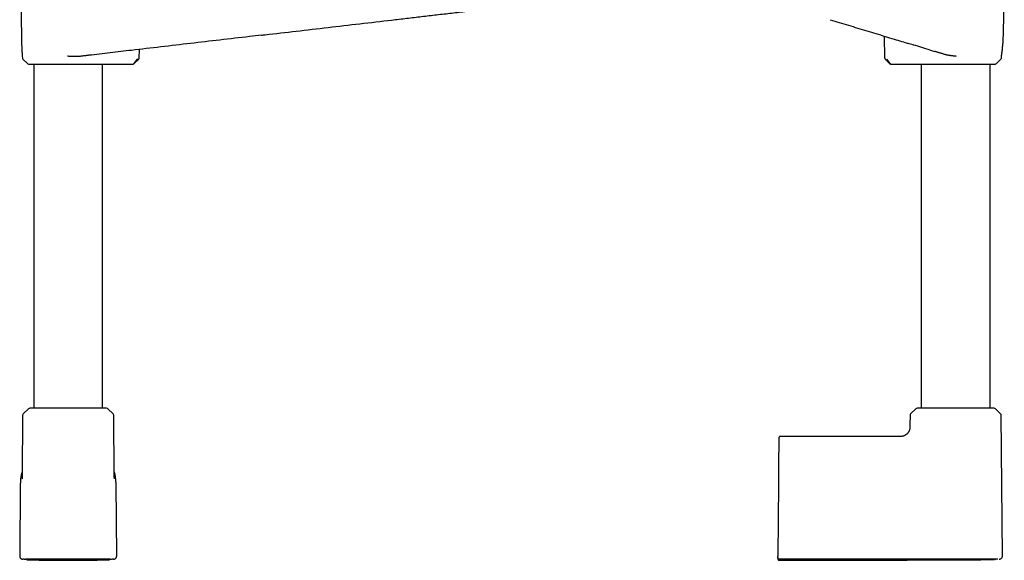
# Model space of a CAD drawing. Header units: millimetres. Extents: x 8 to 771, y 12 to 1627.
# Tile 46 of 94: x 370 to 683, y 861 to 1033. Entities that reach past the tile are written whole.
import ezdxf

# ---------------------------------------------------------------- set-up
doc = ezdxf.new("R2010")
doc.units = ezdxf.units.MM

msp = doc.modelspace()

# ---------------------------------------------------------------- linework, layer by layer
at = {"color": 7, "linetype": 'Continuous', "lineweight": 30}
for p, q in [((370.19, 1044.49), (370.49, 1027.5)), ((682.97, 1028.87), (683.24, 1044.49)), ((446.97, 1028.18), (446.97, 1028.18)), ((644.99, 1027.89), (645.16, 1020.9)), ((652.62, 1025.58), (652.62, 1025.58)), ((370.79, 1021.46), (370.8, 1020.9)), ((370.8, 1021.42), (370.8, 1021.45)), ((407.97, 1020.9), (408.03, 1023.64)), ((659.63, 1023.45), (661.11, 1023.01)), ((682.33, 1021.45), (682.33, 1021.47)), ((682.33, 1020.9), (682.34, 1021.45)), ((370.95, 1020.56), (372.39, 1019.14)), ((374.43, 1019), (374.43, 909.5)), ((396.33, 909.5), (396.33, 1019)), ((398.82, 1019), (405.99, 1019)), ((407.3, 1020.56), (406.26, 1019.14)), ((406.37, 1019.14), (407.83, 1020.57)), ((645.3, 1020.57), (646.76, 1019.14)), ((645.32, 1020.56), (645.32, 1020.56)), ((646.87, 1019.14), (645.83, 1020.56)), ((647.13, 1019), (654.31, 1019)), ((656.8, 1019), (656.8, 909.5)), ((678.7, 909.5), (678.7, 1019)), ((680.74, 1019.14), (682.18, 1020.56)), ((372.73, 909.33), (371.06, 907.67)), ((397.62, 909.5), (373.15, 909.5)), ((399.71, 907.67), (398.04, 909.33)), ((655.09, 909.33), (653.42, 907.67)), ((679.98, 909.5), (655.51, 909.5)), ((682.07, 907.67), (680.4, 909.33)), ((370.88, 907.25), (370.71, 888.13)), ((400.05, 888.13), (399.88, 907.25)), ((653.25, 907.25), (653.22, 904.17)), ((682.64, 862.49), (682.25, 907.25)), ((649.54, 900.5), (611.98, 900.5)), ((370.15, 885.4), (369.95, 862.47)), ((400.81, 862.47), (400.61, 885.4)), ((611.35, 885.4), (611.15, 862.47)), ((611.15, 861.97), (611.15, 861.96)), ((611.15, 861.78), (611.15, 861.95)), ((371.39, 861.45), (370.93, 861.47)), ((371.39, 861.45), (371.44, 861.46)), ((371.87, 861.48), (371.84, 861.47)), ((398.89, 861.48), (398.92, 861.47)), ((399.84, 861.47), (399.37, 861.45)), ((611.65, 861.45), (611.65, 861.45)), ((668, 861.48), (662.8, 861.47))]:
    msp.add_line(p, q, dxfattribs=at)
at = {"color": 7, "linetype": 'Continuous', "lineweight": 30, "flags": 128}
for points in [[(406.26, 1019.14), (406.26, 1019.14), (406.26, 1019.14), (406.26, 1019.14), (406.26, 1019.14), (406.26, 1019.14), (406.26, 1019.14), (406.26, 1019.14), (406.26, 1019.14), (406.26, 1019.14), (406.26, 1019.14), (406.26, 1019.14), (406.26, 1019.14), (406.28, 1019.14), (406.29, 1019.14), (406.3, 1019.14), (406.34, 1019.14), (406.36, 1019.14), (406.36, 1019.14), (406.36, 1019.14)], [(399.32, 861.46), (399.32, 861.46), (399.37, 861.45)]]:
    msp.add_lwpolyline(points, dxfattribs=at)
at = {"color": 7, "linetype": 'Continuous', "lineweight": 30}
for centre, radius, start, end in [((371.3, 1020.91), 0.5, 181, 225.5), ((372.74, 1019.5), 0.5, 225.5, 270), ((680.39, 1019.5), 0.5, 270, 314.5), ((681.83, 1020.91), 0.5, 314.5, 359), ((373.15, 908.9), 0.6, 90, 134.75), ((397.62, 908.9), 0.6, 45.25, 90), ((655.51, 908.9), 0.6, 90, 134.75), ((679.98, 908.9), 0.6, 45.25, 90), ((371.48, 907.25), 0.6, 134.75, 179.5), ((399.28, 907.25), 0.6, 0.5, 45.25), ((653.85, 907.25), 0.6, 134.75, 179.5), ((681.65, 907.25), 0.6, 0.5, 45.25)]:
    msp.add_arc(centre, radius, start, end, dxfattribs=at)
for points, knots in [([(446.93, 1028.18), (447.31, 1028.22), (450.98, 1028.65), (458.03, 1029.47), (468.06, 1030.64), (478.18, 1031.82), (486.52, 1032.79), (493.08, 1033.56), (497.85, 1034.12), (502.62, 1034.67), (507.4, 1035.22), (510.58, 1035.6), (512.17, 1035.79)], [0, 0, 0, 0, 0.017658, 0.168784, 0.32394, 0.479097, 0.634253, 0.707398, 0.780542, 0.853685, 0.926833, 1, 1, 1, 1]), ([(627.81, 1033.1), (628.78, 1032.8), (630.72, 1032.2), (633.64, 1031.33), (636.56, 1030.44), (639.47, 1029.56), (642.39, 1028.68), (645.3, 1027.8), (648.8, 1026.74), (651.33, 1025.97), (652.89, 1025.5)], [0, 0, 0, 0, 0.116414, 0.232603, 0.348808, 0.465013, 0.581217, 0.69742, 0.813622, 1, 1, 1, 1]), ([(446.97, 1028.18), (445.66, 1028.03), (441.23, 1027.51), (433.67, 1026.63), (424.29, 1025.54), (414.91, 1024.44), (408.65, 1023.71), (405.53, 1023.35)], [0, 0, 0, 0, 0.09435, 0.320762, 0.547175, 0.773587, 1, 1, 1, 1]), ([(682.33, 1021.44), (682.39, 1021.82), (682.51, 1022.61), (682.65, 1023.83), (682.78, 1025.09), (682.87, 1026.35), (682.92, 1027.35), (682.94, 1027.93), (682.94, 1028.09)], [0, 0, 0, 0, 0.169713, 0.359243, 0.54873, 0.73815, 0.927527, 1, 1, 1, 1]), ([(682.94, 1028.1), (682.95, 1028.26), (682.96, 1028.52), (682.96, 1028.77), (682.96, 1028.87)], [0, 0, 0, 0, 0.615578, 1, 1, 1, 1]), ([(370.49, 1027.5), (370.51, 1026.48), (370.53, 1025.41), (370.6, 1024.33), (370.61, 1024.26)], [0, 0, 0, 0, 0.939406, 1, 1, 1, 1]), ([(659.63, 1023.45), (657.88, 1023.99), (656.06, 1024.54), (653.73, 1025.24), (653.14, 1025.42), (652.62, 1025.58)], [0, 0, 0, 0, 0.75064, 0.775069, 1, 1, 1, 1]), ([(370.6, 1024.25), (370.63, 1023.79), (370.68, 1022.85), (370.76, 1021.92), (370.79, 1021.45)], [0, 0, 0, 0, 0.495232, 1, 1, 1, 1]), ([(388.92, 1021.41), (388.76, 1021.4), (388.44, 1021.36), (387.95, 1021.34), (387.6, 1021.34), (387.4, 1021.34), (387.34, 1021.35), (387.28, 1021.35), (387.22, 1021.35), (387.17, 1021.35), (387.11, 1021.35), (387.02, 1021.35), (386.88, 1021.36), (386.69, 1021.37), (386.46, 1021.38), (386.19, 1021.4), (385.88, 1021.42), (385.53, 1021.44), (385.28, 1021.46), (385.15, 1021.47)], [0, 0, 0, 0, 0.12759, 0.264622, 0.393219, 0.408129, 0.423136, 0.438239, 0.453439, 0.468736, 0.48413, 0.499621, 0.540525, 0.591618, 0.652902, 0.724381, 0.806056, 0.897929, 1, 1, 1, 1]), ([(391.98, 1021.77), (391.82, 1021.75), (391.49, 1021.71), (391, 1021.65), (390.49, 1021.59), (389.97, 1021.53), (389.45, 1021.47), (389.1, 1021.43), (388.92, 1021.41)], [0, 0, 0, 0, 0.1656069, 0.3312706, 0.4968777, 0.6645655, 0.8323121, 1, 1, 1, 1]), ([(405.53, 1023.35), (404.4, 1023.22), (402.14, 1022.95), (398.75, 1022.56), (395.37, 1022.16), (393.11, 1021.9), (391.98, 1021.77)], [0, 0, 0, 0, 0.2499983, 0.499999, 0.7500009, 1, 1, 1, 1]), ([(664.24, 1022.06), (664.11, 1022.1), (663.84, 1022.18), (663.45, 1022.3), (663.05, 1022.42), (662.66, 1022.54), (662.28, 1022.65), (661.89, 1022.77), (661.51, 1022.89), (661.26, 1022.96), (661.13, 1023)], [0, 0, 0, 0, 0.124059, 0.248118, 0.372546, 0.496973, 0.622535, 0.748098, 0.874049, 1, 1, 1, 1]), ([(668.04, 1021.42), (667.9, 1021.44), (667.63, 1021.47), (667.25, 1021.51), (666.92, 1021.55), (666.66, 1021.58), (666.46, 1021.61), (666.32, 1021.63), (666.19, 1021.65), (666.04, 1021.67), (665.78, 1021.71), (665.42, 1021.77), (665, 1021.86), (664.61, 1021.95), (664.36, 1022.02), (664.24, 1022.06)], [0, 0, 0, 0, 0.109406, 0.2073, 0.293679, 0.368545, 0.40971, 0.446326, 0.478394, 0.512309, 0.566713, 0.68381, 0.794989, 0.900348, 1, 1, 1, 1]), ([(372.74, 1019), (372.74, 1019), (372.74, 1019), (372.77, 1019), (372.82, 1019), (372.87, 1019), (372.9, 1019), (372.94, 1019), (372.98, 1019), (373.03, 1019), (373.1, 1019), (373.19, 1019), (373.31, 1019), (373.44, 1019), (373.59, 1019), (373.75, 1019), (373.93, 1019), (374.11, 1019), (374.34, 1019), (374.61, 1019), (374.93, 1019), (375.28, 1019), (375.64, 1019), (376.03, 1019), (376.42, 1019), (376.81, 1019), (377.19, 1019), (377.58, 1019), (377.98, 1019), (378.4, 1019), (378.83, 1019), (379.26, 1019), (379.69, 1019), (380.12, 1019), (380.56, 1019), (380.94, 1019), (381.24, 1019), (381.48, 1019), (381.72, 1019), (381.96, 1019), (382.2, 1019), (382.49, 1019), (382.84, 1019), (383.23, 1019), (383.63, 1019), (384.02, 1019), (384.42, 1019), (384.82, 1019), (385.22, 1019), (385.7, 1019), (386.25, 1019), (386.87, 1019), (387.38, 1019), (387.78, 1019), (388.06, 1019), (388.35, 1019), (388.64, 1019), (388.99, 1019), (389.4, 1019), (389.88, 1019), (390.34, 1019), (390.8, 1019), (391.25, 1019), (391.69, 1019), (392.12, 1019), (392.55, 1019), (392.96, 1019), (393.36, 1019), (393.75, 1019), (394.12, 1019), (394.49, 1019), (394.83, 1019), (395.15, 1019), (395.45, 1019), (395.74, 1019), (395.97, 1019), (396.14, 1019), (396.27, 1019), (396.4, 1019), (396.52, 1019), (396.64, 1019), (396.8, 1019), (396.99, 1019), (397.19, 1019), (397.37, 1019), (397.54, 1019), (397.68, 1019), (397.75, 1019), (397.79, 1019)], [0, 0, 0, 0, 0.009603, 0.025645, 0.041664, 0.047959, 0.054259, 0.060565, 0.06688, 0.073205, 0.079544, 0.091042, 0.102502, 0.113936, 0.125357, 0.13678, 0.148217, 0.15968, 0.171184, 0.187114, 0.202975, 0.218802, 0.234631, 0.250497, 0.266434, 0.280093, 0.293699, 0.307272, 0.320835, 0.334411, 0.348021, 0.361686, 0.374561, 0.38739, 0.40019, 0.412981, 0.419684, 0.426392, 0.433107, 0.439833, 0.446573, 0.453327, 0.464118, 0.474876, 0.485614, 0.496342, 0.50707, 0.517811, 0.528574, 0.53937, 0.556168, 0.572899, 0.589604, 0.597482, 0.605368, 0.613267, 0.621181, 0.629116, 0.642656, 0.656143, 0.669599, 0.683045, 0.696503, 0.709995, 0.723541, 0.737261, 0.750926, 0.764559, 0.778181, 0.791816, 0.805486, 0.819213, 0.83231, 0.845358, 0.858377, 0.871386, 0.878203, 0.885026, 0.891856, 0.898698, 0.905553, 0.912425, 0.927064, 0.94165, 0.956209, 0.970769, 0.985357, 1, 1, 1, 1]), ([(397.79, 1019), (397.81, 1019), (397.85, 1019), (397.93, 1019), (398.03, 1019), (398.15, 1019), (398.29, 1019), (398.45, 1019), (398.62, 1019), (398.75, 1019), (398.82, 1019)], [0, 0, 0, 0, 0.124936, 0.24939, 0.374015, 0.499462, 0.624501, 0.749159, 0.874105, 1, 1, 1, 1]), ([(405.99, 1019), (406, 1019), (406.01, 1019), (406.01, 1019), (406.01, 1019), (406.01, 1019)], [0, 0, 0, 0, 0.429718, 0.849264, 1, 1, 1, 1]), ([(406.01, 1019), (406.04, 1019), (406.1, 1019), (406.18, 1019.03), (406.26, 1019.06), (406.32, 1019.1), (406.35, 1019.13), (406.37, 1019.14)], [0, 0, 0, 0, 0.202414, 0.439786, 0.707491, 0.851034, 1, 1, 1, 1]), ([(407.3, 1020.56), (407.3, 1020.56), (407.3, 1020.56), (407.31, 1020.56), (407.34, 1020.56), (407.37, 1020.56), (407.43, 1020.56), (407.49, 1020.56), (407.55, 1020.56), (407.58, 1020.56), (407.6, 1020.56), (407.62, 1020.56), (407.64, 1020.56), (407.66, 1020.56), (407.68, 1020.56), (407.69, 1020.56), (407.72, 1020.56), (407.75, 1020.56), (407.78, 1020.56), (407.8, 1020.56), (407.81, 1020.56), (407.81, 1020.56)], [0, 0, 0, 0, 0.001111, 0.01028, 0.036063, 0.077192, 0.133446, 0.214104, 0.313119, 0.342065, 0.372253, 0.403682, 0.436351, 0.47026, 0.50541, 0.521476, 0.570959, 0.650788, 0.747124, 0.867288, 1, 1, 1, 1]), ([(407.81, 1020.56), (407.83, 1020.59), (407.87, 1020.64), (407.92, 1020.72), (407.95, 1020.81), (407.96, 1020.88), (407.96, 1020.91)], [0, 0, 0, 0, 0.247566, 0.50002, 0.752462, 1, 1, 1, 1]), ([(645.17, 1020.91), (645.17, 1020.88), (645.18, 1020.81), (645.21, 1020.72), (645.26, 1020.63), (645.3, 1020.59), (645.32, 1020.56)], [0, 0, 0, 0, 0.247534, 0.499978, 0.752435, 1, 1, 1, 1]), ([(646.76, 1019.14), (646.78, 1019.13), (646.8, 1019.11), (646.85, 1019.08), (646.89, 1019.05), (646.94, 1019.03), (646.99, 1019.02), (647.04, 1019.01), (647.09, 1019), (647.12, 1019), (647.14, 1019)], [0, 0, 0, 0, 0.126962, 0.252529, 0.378328, 0.508274, 0.639891, 0.767789, 0.888086, 1, 1, 1, 1]), ([(646.76, 1019.14), (646.76, 1019.14), (646.76, 1019.14), (646.76, 1019.14), (646.76, 1019.14)], [0, 0, 0, 0, 0.604075, 1, 1, 1, 1]), ([(647.13, 1019), (647.12, 1019), (647.09, 1019), (647.03, 1019.02), (646.97, 1019.05), (646.91, 1019.09), (646.88, 1019.13), (646.87, 1019.14)], [0, 0, 0, 0, 0.160892, 0.311559, 0.581836, 0.811334, 1, 1, 1, 1]), ([(654.31, 1019), (654.38, 1019), (654.5, 1019), (654.68, 1019), (654.83, 1019), (654.97, 1019), (655.09, 1019), (655.19, 1019), (655.28, 1019), (655.32, 1019), (655.34, 1019)], [0, 0, 0, 0, 0.125673, 0.250341, 0.374664, 0.499307, 0.622576, 0.749596, 0.877951, 1, 1, 1, 1]), ([(655.34, 1019), (655.38, 1019), (655.47, 1019), (655.63, 1019), (655.78, 1019), (655.9, 1019), (655.99, 1019), (656.08, 1019), (656.17, 1019), (656.27, 1019), (656.41, 1019), (656.6, 1019), (656.84, 1019), (657.1, 1019), (657.37, 1019), (657.66, 1019), (657.97, 1019), (658.32, 1019), (658.7, 1019), (659.13, 1019), (659.57, 1019), (660.03, 1019), (660.51, 1019), (660.98, 1019), (661.43, 1019), (661.86, 1019), (662.3, 1019), (662.69, 1019), (663.04, 1019), (663.32, 1019), (663.62, 1019), (663.91, 1019), (664.26, 1019), (664.67, 1019), (665.13, 1019), (665.6, 1019), (666.07, 1019), (666.55, 1019), (667.03, 1019), (667.54, 1019), (668.1, 1019), (668.7, 1019), (669.18, 1019), (669.53, 1019), (669.76, 1019), (669.99, 1019), (670.22, 1019), (670.45, 1019), (670.75, 1019), (671.1, 1019), (671.51, 1019), (671.91, 1019), (672.31, 1019), (672.71, 1019), (673.1, 1019), (673.48, 1019), (673.91, 1019), (674.37, 1019), (674.87, 1019), (675.35, 1019), (675.81, 1019), (676.26, 1019), (676.67, 1019), (677.04, 1019), (677.38, 1019), (677.7, 1019), (678, 1019), (678.29, 1019), (678.56, 1019), (678.81, 1019), (679.04, 1019), (679.25, 1019), (679.44, 1019), (679.58, 1019), (679.69, 1019), (679.77, 1019), (679.85, 1019), (679.92, 1019), (679.98, 1019), (680.05, 1019), (680.13, 1019), (680.21, 1019), (680.27, 1019), (680.32, 1019), (680.35, 1019), (680.38, 1019), (680.39, 1019), (680.39, 1019), (680.39, 1019)], [0, 0, 0, 0, 0.016391, 0.03272, 0.049023, 0.05543, 0.061841, 0.068259, 0.074686, 0.081124, 0.087576, 0.10094, 0.114254, 0.127537, 0.140812, 0.154098, 0.167416, 0.180787, 0.196787, 0.212718, 0.228615, 0.244513, 0.260448, 0.276456, 0.289725, 0.302944, 0.316132, 0.329309, 0.337596, 0.345892, 0.354202, 0.36253, 0.370883, 0.383746, 0.396565, 0.409357, 0.422142, 0.434936, 0.447759, 0.46063, 0.47673, 0.492772, 0.508791, 0.515086, 0.521386, 0.527692, 0.534007, 0.540332, 0.546671, 0.558169, 0.569629, 0.581063, 0.592484, 0.603907, 0.615344, 0.626808, 0.638312, 0.654241, 0.670102, 0.68593, 0.701759, 0.717624, 0.733562, 0.747221, 0.760826, 0.774399, 0.787963, 0.801538, 0.815148, 0.828814, 0.841689, 0.854517, 0.867318, 0.880109, 0.886811, 0.893519, 0.900235, 0.906961, 0.9137, 0.920455, 0.931245, 0.942004, 0.952742, 0.963469, 0.974198, 0.984938, 0.995701, 1, 1, 1, 1]), ([(653.22, 904.17), (653.22, 904.09), (653.22, 903.92), (653.21, 903.67), (653.21, 903.41), (653.2, 903.16), (653.16, 902.91), (653.1, 902.67), (653.02, 902.43), (652.92, 902.19), (652.8, 901.97), (652.66, 901.76), (652.51, 901.56), (652.33, 901.37), (652.15, 901.2), (651.95, 901.05), (651.74, 900.91), (651.51, 900.79), (651.28, 900.69), (651.04, 900.61), (650.8, 900.55), (650.55, 900.51), (650.29, 900.5), (650.04, 900.5), (649.79, 900.5), (649.62, 900.5), (649.54, 900.5)], [0, 0, 0, 0, 0.041677, 0.083356, 0.125032, 0.166693, 0.208362, 0.250031, 0.291692, 0.33335, 0.375009, 0.41667, 0.45833, 0.499989, 0.541652, 0.583319, 0.624984, 0.666643, 0.708303, 0.749968, 0.791639, 0.833307, 0.874968, 0.916645, 0.958322, 1, 1, 1, 1]), ([(611.48, 900), (611.48, 900), (611.48, 900), (611.48, 899.95), (611.48, 899.88), (611.48, 899.78), (611.48, 899.65), (611.48, 899.49), (611.48, 899.32), (611.47, 899.11), (611.47, 898.88), (611.47, 898.62), (611.47, 898.34), (611.47, 898.03), (611.46, 897.7), (611.46, 897.35), (611.46, 896.97), (611.45, 896.58), (611.45, 896.17), (611.45, 895.73), (611.44, 895.28), (611.44, 894.79), (611.43, 894.3), (611.43, 893.78), (611.42, 893.25), (611.42, 892.7), (611.41, 892.15), (611.41, 891.59), (611.4, 891.01), (611.4, 890.41), (611.39, 889.8), (611.39, 889.19), (611.38, 888.56), (611.38, 887.93), (611.37, 887.3), (611.37, 886.67), (611.36, 886.04), (611.36, 885.62), (611.35, 885.4)], [0, 0, 0, 0, 0.0280521, 0.0561164, 0.0842497, 0.1125082, 0.1406997, 0.1681883, 0.1956722, 0.223201, 0.2508243, 0.2788835, 0.3068404, 0.3347465, 0.3626539, 0.390714, 0.4182386, 0.4456294, 0.4729383, 0.5002176, 0.5280076, 0.5558124, 0.5836869, 0.6116857, 0.6397033, 0.6670915, 0.6944699, 0.7218874, 0.7493931, 0.7774939, 0.8054919, 0.8334393, 0.8613882, 0.889572, 0.9173002, 0.9449122, 0.972461, 1, 1, 1, 1]), ([(611.98, 900.5), (611.96, 900.5), (611.91, 900.5), (611.85, 900.48), (611.79, 900.46), (611.73, 900.43), (611.68, 900.4), (611.64, 900.37), (611.61, 900.33), (611.58, 900.29), (611.55, 900.25), (611.53, 900.21), (611.51, 900.16), (611.49, 900.11), (611.48, 900.06), (611.48, 900.02), (611.48, 900)], [0, 0, 0, 0, 0.092197, 0.1793, 0.259587, 0.3317, 0.413477, 0.479391, 0.542487, 0.605372, 0.667747, 0.731825, 0.789981, 0.857445, 0.933045, 1, 1, 1, 1]), ([(370.73, 889.4), (370.72, 889.37), (370.64, 889.12), (370.53, 888.66), (370.4, 888.01), (370.29, 887.36), (370.22, 886.71), (370.17, 886.06), (370.16, 885.62), (370.15, 885.4)], [0, 0, 0, 0, 0.024242, 0.188889, 0.353503, 0.51515, 0.676776, 0.838389, 1, 1, 1, 1]), ([(370.71, 888.14), (370.71, 888.13), (370.71, 888.1), (370.71, 888.07), (370.71, 888.04), (370.71, 888.02), (370.71, 888), (370.71, 887.98), (370.71, 887.96), (370.71, 887.92), (370.71, 887.87), (370.71, 887.82), (370.71, 887.77), (370.71, 887.72), (370.71, 887.67), (370.7, 887.62), (370.7, 887.58), (370.7, 887.53), (370.7, 887.47), (370.7, 887.42), (370.7, 887.37), (370.7, 887.32), (370.69, 887.29), (370.69, 887.26), (370.69, 887.23), (370.69, 887.18), (370.69, 887.13), (370.69, 887.09), (370.69, 887.07), (370.69, 887.05), (370.68, 887.05), (370.68, 887.05), (370.68, 887.05)], [0, 0, 0, 0, 0.0265877, 0.0562822, 0.0777283, 0.0933874, 0.1095398, 0.1265497, 0.1434538, 0.173203, 0.2052038, 0.2395548, 0.268744, 0.2975764, 0.3325671, 0.3640491, 0.3916125, 0.4237509, 0.4621004, 0.5062682, 0.5464366, 0.5790606, 0.6037522, 0.6303626, 0.6631908, 0.7003839, 0.7679803, 0.8286269, 0.8777015, 0.9234209, 0.9724488, 1, 1, 1, 1]), ([(400.61, 885.4), (400.61, 885.63), (400.6, 886.07), (400.54, 886.74), (400.46, 887.41), (400.36, 888.07), (400.22, 888.72), (400.11, 889.16), (400.04, 889.38), (400.04, 889.4)], [0, 0, 0, 0, 0.165559, 0.331065, 0.496483, 0.661772, 0.826881, 0.988818, 1, 1, 1, 1]), ([(400.08, 887.05), (400.08, 887.05), (400.08, 887.05), (400.08, 887.06), (400.08, 887.08), (400.08, 887.1), (400.08, 887.13), (400.07, 887.16), (400.07, 887.19), (400.07, 887.23), (400.07, 887.26), (400.07, 887.29), (400.07, 887.32), (400.07, 887.35), (400.07, 887.4), (400.06, 887.45), (400.06, 887.52), (400.06, 887.58), (400.06, 887.64), (400.06, 887.69), (400.06, 887.74), (400.06, 887.78), (400.06, 887.82), (400.05, 887.86), (400.05, 887.9), (400.05, 887.94), (400.05, 887.97), (400.05, 887.99), (400.05, 888.02), (400.05, 888.04), (400.05, 888.06), (400.05, 888.1), (400.05, 888.13), (400.05, 888.14)], [0, 0, 0, 0, 0.042119, 0.094097, 0.146335, 0.180137, 0.219777, 0.264233, 0.307451, 0.34098, 0.370399, 0.394704, 0.41689, 0.445018, 0.479332, 0.519078, 0.56896, 0.609243, 0.643854, 0.685382, 0.712759, 0.735052, 0.7598, 0.790158, 0.819058, 0.845404, 0.863472, 0.882153, 0.900172, 0.917159, 0.93851, 0.969596, 1, 1, 1, 1]), ([(369.95, 862.47), (369.96, 862.43), (369.96, 862.34), (369.98, 862.21), (370.03, 862.09), (370.08, 861.98), (370.15, 861.87), (370.23, 861.77), (370.33, 861.69), (370.43, 861.61), (370.54, 861.56), (370.64, 861.52), (370.73, 861.49), (370.83, 861.47), (370.89, 861.47), (370.93, 861.47)], [0, 0, 0, 0, 0.085582, 0.169639, 0.252721, 0.335223, 0.417413, 0.499476, 0.581555, 0.663799, 0.746402, 0.808778, 0.871683, 0.935333, 1, 1, 1, 1]), ([(399.84, 861.47), (399.88, 861.47), (399.97, 861.47), (400.1, 861.51), (400.22, 861.55), (400.33, 861.61), (400.44, 861.69), (400.53, 861.77), (400.61, 861.87), (400.68, 861.98), (400.73, 862.08), (400.77, 862.18), (400.79, 862.28), (400.81, 862.37), (400.81, 862.44), (400.81, 862.47)], [0, 0, 0, 0, 0.085585, 0.169645, 0.252729, 0.335231, 0.417422, 0.499484, 0.581564, 0.663807, 0.74641, 0.808785, 0.871688, 0.935336, 1, 1, 1, 1]), ([(611.15, 861.97), (611.15, 861.97), (611.15, 861.98), (611.15, 862.01), (611.15, 862.06), (611.15, 862.12), (611.15, 862.2), (611.15, 862.28), (611.15, 862.38), (611.15, 862.44), (611.15, 862.47)], [0, 0, 0, 0, 0.124449, 0.250596, 0.373933, 0.500445, 0.623666, 0.750248, 0.874291, 1, 1, 1, 1]), ([(611.15, 861.96), (611.15, 861.92), (611.16, 861.86), (611.19, 861.76), (611.23, 861.68), (611.29, 861.6), (611.37, 861.54), (611.45, 861.49), (611.51, 861.47), (611.54, 861.47)], [0, 0, 0, 0, 0.149932, 0.296434, 0.44132, 0.585619, 0.72996, 0.874993, 1, 1, 1, 1]), ([(611.15, 861.78), (611.15, 861.75), (611.15, 861.69), (611.15, 861.64), (611.15, 861.61), (611.15, 861.62), (611.15, 861.62)], [0, 0, 0, 0, 0.285715, 0.571429, 0.857143, 1, 1, 1, 1]), ([(611.15, 861.61), (611.15, 861.59), (611.15, 861.55), (611.16, 861.48), (611.18, 861.42), (611.22, 861.36), (611.24, 861.32), (611.27, 861.28), (611.3, 861.25), (611.34, 861.21), (611.4, 861.18), (611.45, 861.15), (611.51, 861.13), (611.58, 861.11), (611.62, 861.11), (611.65, 861.11)], [0, 0, 0, 0, 0.076378, 0.148557, 0.275864, 0.345768, 0.402232, 0.449841, 0.509805, 0.5842, 0.672293, 0.746537, 0.826754, 0.911727, 1, 1, 1, 1]), ([(681.64, 861.49), (681.68, 861.49), (681.75, 861.5), (681.86, 861.51), (681.96, 861.54), (682.05, 861.58), (682.13, 861.62), (682.19, 861.66), (682.24, 861.69), (682.29, 861.74), (682.36, 861.8), (682.44, 861.89), (682.51, 861.99), (682.56, 862.11), (682.61, 862.23), (682.63, 862.36), (682.64, 862.45), (682.64, 862.5)], [0, 0, 0, 0, 0.066644, 0.139385, 0.206801, 0.267946, 0.322091, 0.368717, 0.40748, 0.443566, 0.50423, 0.579476, 0.668573, 0.743666, 0.8248, 0.910739, 1, 1, 1, 1]), ([(371.44, 861.46), (371.44, 861.46), (371.44, 861.46), (371.44, 861.46), (371.44, 861.46), (371.45, 861.46), (371.46, 861.46), (371.49, 861.46), (371.54, 861.46), (371.6, 861.46), (371.66, 861.47), (371.7, 861.47), (371.71, 861.47), (371.72, 861.47), (371.74, 861.47), (371.75, 861.47), (371.76, 861.47), (371.77, 861.47), (371.77, 861.47), (371.78, 861.47), (371.78, 861.47), (371.78, 861.47), (371.79, 861.47), (371.79, 861.47), (371.8, 861.47), (371.8, 861.47), (371.81, 861.47), (371.82, 861.47), (371.83, 861.47), (371.83, 861.47), (371.84, 861.47), (371.85, 861.48), (371.86, 861.48), (371.87, 861.48), (371.87, 861.48)], [0, 0, 0, 0, 0.000907, 0.013596, 0.026094, 0.038592, 0.172501, 0.292063, 0.411625, 0.563795, 0.715966, 0.738284, 0.760603, 0.782921, 0.805236, 0.827299, 0.848954, 0.854227, 0.859475, 0.864699, 0.869898, 0.875153, 0.88084, 0.888157, 0.896141, 0.90479, 0.914105, 0.924296, 0.935181, 0.946758, 0.959029, 0.971993, 0.98565, 1, 1, 1, 1]), ([(371.87, 861.48), (371.89, 861.48), (371.91, 861.48), (371.93, 861.48), (371.94, 861.48)], [0, 0, 0, 0, 0.636001, 1, 1, 1, 1]), ([(398.83, 861.48), (398.82, 861.48), (398.81, 861.48), (398.76, 861.48), (398.68, 861.48), (398.58, 861.48), (398.46, 861.48), (398.31, 861.48), (398.14, 861.48), (397.95, 861.48), (397.76, 861.48), (397.58, 861.48), (397.47, 861.48), (397.42, 861.48), (397.41, 861.48), (397.41, 861.48), (397.41, 861.48), (397.41, 861.48), (397.4, 861.48), (397.39, 861.48), (397.37, 861.48), (397.35, 861.48), (397.3, 861.48), (397.24, 861.48), (397.16, 861.48), (397.07, 861.48), (396.97, 861.48), (396.85, 861.48), (396.71, 861.48), (396.57, 861.48), (396.43, 861.48), (396.29, 861.48), (396.17, 861.48), (396.08, 861.48), (396.01, 861.48), (395.95, 861.48), (395.88, 861.48), (395.81, 861.48), (395.68, 861.48), (395.47, 861.48), (395.19, 861.48), (394.91, 861.48), (394.66, 861.48), (394.42, 861.48), (394.21, 861.48), (394.06, 861.48), (393.95, 861.48), (393.9, 861.48), (393.84, 861.48), (393.79, 861.48), (393.74, 861.48), (393.67, 861.48), (393.59, 861.48), (393.42, 861.48), (393.18, 861.48), (392.89, 861.48), (392.61, 861.48), (392.35, 861.48), (392.11, 861.48), (391.89, 861.48), (391.7, 861.48), (391.52, 861.48), (391.37, 861.48), (391.25, 861.48), (391.16, 861.48), (391.06, 861.48), (390.94, 861.48), (390.81, 861.49), (390.67, 861.49), (390.46, 861.49), (390.17, 861.49), (389.79, 861.49), (389.39, 861.49), (389.04, 861.49), (388.75, 861.49), (388.51, 861.49), (388.26, 861.49), (388, 861.49), (387.73, 861.49), (387.45, 861.49), (387.16, 861.49), (386.85, 861.49), (386.56, 861.49), (386.29, 861.49), (386.03, 861.49), (385.8, 861.49), (385.58, 861.49), (385.36, 861.49), (385.12, 861.49), (384.86, 861.49), (384.58, 861.49), (384.27, 861.49), (383.95, 861.49), (383.61, 861.49), (383.26, 861.49), (382.88, 861.49), (382.54, 861.49), (382.23, 861.49), (381.97, 861.49), (381.72, 861.49), (381.49, 861.49), (381.27, 861.49), (381.06, 861.49), (380.85, 861.49), (380.65, 861.49), (380.47, 861.49), (380.29, 861.49), (380.11, 861.49), (379.92, 861.49), (379.7, 861.48), (379.47, 861.48), (379.22, 861.48), (378.98, 861.48), (378.76, 861.48), (378.56, 861.48), (378.37, 861.48), (378.18, 861.48), (378.01, 861.48), (377.84, 861.48), (377.6, 861.48), (377.29, 861.48), (376.91, 861.48), (376.55, 861.48), (376.21, 861.48), (375.94, 861.48), (375.73, 861.48), (375.58, 861.48), (375.43, 861.48), (375.29, 861.48), (375.15, 861.48), (375.01, 861.48), (374.83, 861.48), (374.61, 861.48), (374.36, 861.48), (374.1, 861.48), (373.82, 861.48), (373.55, 861.48), (373.29, 861.48), (373.05, 861.48), (372.82, 861.48), (372.62, 861.48), (372.45, 861.48), (372.3, 861.48), (372.21, 861.48), (372.16, 861.48), (372.13, 861.48), (372.11, 861.48), (372.09, 861.48), (372.07, 861.48), (372.05, 861.48), (372.03, 861.48), (372, 861.48), (371.98, 861.48), (371.96, 861.48), (371.94, 861.48), (371.94, 861.48), (371.93, 861.48)], [0, 0, 0, 0, 0.014159, 0.02827, 0.042339, 0.056373, 0.070379, 0.084112, 0.097827, 0.111529, 0.125221, 0.133932, 0.142642, 0.142894, 0.143007, 0.143023, 0.143068, 0.143171, 0.14343, 0.144127, 0.145006, 0.146125, 0.148617, 0.151823, 0.155744, 0.160085, 0.16506, 0.170669, 0.176913, 0.183793, 0.189243, 0.195037, 0.201176, 0.203683, 0.206242, 0.208855, 0.211522, 0.214243, 0.21611, 0.226846, 0.236998, 0.246564, 0.255536, 0.262687, 0.269389, 0.275645, 0.277404, 0.279124, 0.280806, 0.28245, 0.284055, 0.285622, 0.288337, 0.291719, 0.300937, 0.309505, 0.317427, 0.324703, 0.331338, 0.33733, 0.342682, 0.347393, 0.351464, 0.354894, 0.356793, 0.359191, 0.362605, 0.366097, 0.369667, 0.373315, 0.382503, 0.392144, 0.402237, 0.412784, 0.418488, 0.424317, 0.430428, 0.437074, 0.443476, 0.449633, 0.457495, 0.464919, 0.471904, 0.478451, 0.48456, 0.490231, 0.495464, 0.50026, 0.506097, 0.512424, 0.519243, 0.526552, 0.534353, 0.542491, 0.551102, 0.560183, 0.569732, 0.57643, 0.582898, 0.589032, 0.594831, 0.600297, 0.605429, 0.611049, 0.616206, 0.620903, 0.625138, 0.629682, 0.634777, 0.640424, 0.646623, 0.653377, 0.660684, 0.665919, 0.671404, 0.677142, 0.682269, 0.687086, 0.691864, 0.696604, 0.708282, 0.719713, 0.730893, 0.741819, 0.752489, 0.75783, 0.763111, 0.768332, 0.773493, 0.778594, 0.783634, 0.789052, 0.799409, 0.809699, 0.819919, 0.833495, 0.846935, 0.860501, 0.874261, 0.888483, 0.902786, 0.916926, 0.9309, 0.944704, 0.947897, 0.950875, 0.954008, 0.957295, 0.960736, 0.96433, 0.968079, 0.97198, 0.978421, 0.985239, 0.992432, 1, 1, 1, 1]), ([(372.09, 861.48), (372.1, 861.47), (372.13, 861.43), (372.18, 861.39), (372.24, 861.34), (372.31, 861.31), (372.39, 861.28), (372.45, 861.28), (372.49, 861.27)], [0, 0, 0, 0, 0.1191864, 0.2696275, 0.4329353, 0.6091043, 0.798128, 1, 1, 1, 1]), ([(372.49, 861.27), (373.71, 861.24), (376.17, 861.19), (379.85, 861.14), (383.54, 861.11), (387.22, 861.11), (390.91, 861.14), (394.59, 861.19), (397.05, 861.24), (398.28, 861.27)], [0, 0, 0, 0, 0.142857, 0.285713, 0.428569, 0.571426, 0.714283, 0.857141, 1, 1, 1, 1]), ([(398.28, 861.27), (398.31, 861.28), (398.37, 861.28), (398.45, 861.31), (398.53, 861.34), (398.59, 861.39), (398.64, 861.43), (398.66, 861.47), (398.67, 861.48)], [0, 0, 0, 0, 0.2017553, 0.3906699, 0.566737, 0.7299505, 0.8803046, 1, 1, 1, 1]), ([(398.82, 861.48), (398.83, 861.48), (398.85, 861.48), (398.87, 861.48), (398.89, 861.48)], [0, 0, 0, 0, 0.212306, 1, 1, 1, 1]), ([(398.89, 861.48), (398.89, 861.48), (398.9, 861.48), (398.91, 861.48), (398.92, 861.47), (398.93, 861.47), (398.93, 861.47), (398.94, 861.47), (398.95, 861.47), (398.96, 861.47), (398.96, 861.47), (398.97, 861.47), (398.97, 861.47), (398.98, 861.47), (398.98, 861.47), (398.98, 861.47), (398.99, 861.47), (399, 861.47), (399.01, 861.47), (399.03, 861.47), (399.06, 861.47), (399.12, 861.47), (399.18, 861.46), (399.24, 861.46), (399.28, 861.46), (399.31, 861.46), (399.32, 861.46), (399.32, 861.46), (399.32, 861.46), (399.32, 861.46), (399.32, 861.46)], [0, 0, 0, 0, 0.013018, 0.025468, 0.037351, 0.048665, 0.059412, 0.069414, 0.078869, 0.087775, 0.096134, 0.104099, 0.111493, 0.118317, 0.124571, 0.130311, 0.135985, 0.141688, 0.165768, 0.190359, 0.215334, 0.34924, 0.468799, 0.588358, 0.740524, 0.892689, 0.967676, 0.979459, 0.99126, 1, 1, 1, 1]), ([(611.54, 861.47), (611.54, 861.47), (611.58, 861.45), (611.62, 861.45), (611.65, 861.45)], [0, 0, 0, 0, 0.126171, 1, 1, 1, 1]), ([(662.8, 861.47), (659.96, 861.47), (654.28, 861.47), (645.75, 861.46), (637.23, 861.46), (628.7, 861.46), (620.18, 861.45), (614.49, 861.45), (611.65, 861.45)], [0, 0, 0, 0, 0.1666672, 0.333334, 0.5000006, 0.6666671, 0.8333336, 1, 1, 1, 1]), ([(611.65, 861.11), (617.28, 861.12), (628.69, 861.13), (645.87, 861.18), (662.99, 861.24), (674.33, 861.3), (679.9, 861.33)], [0, 0, 0, 0, 0.247697, 0.501413, 0.755129, 1, 1, 1, 1]), ([(681.19, 861.49), (681.19, 861.49), (681.19, 861.49), (681.19, 861.49), (681.17, 861.49), (681.15, 861.49), (681.12, 861.49), (681.07, 861.49), (681.02, 861.49), (680.95, 861.49), (680.88, 861.49), (680.81, 861.49), (680.74, 861.49), (680.68, 861.49), (680.61, 861.49), (680.54, 861.49), (680.47, 861.49), (680.39, 861.49), (680.32, 861.49), (680.25, 861.49), (680.18, 861.49), (680.1, 861.49), (680.02, 861.49), (679.92, 861.48), (679.81, 861.48), (679.69, 861.48), (679.56, 861.48), (679.44, 861.48), (679.33, 861.48), (679.21, 861.48), (679.09, 861.48), (678.98, 861.48), (678.87, 861.48), (678.71, 861.48), (678.48, 861.48), (678.19, 861.48), (677.89, 861.48), (677.59, 861.48), (677.33, 861.48), (677.11, 861.48), (676.96, 861.48), (676.8, 861.48), (676.63, 861.48), (676.47, 861.48), (676.31, 861.48), (676.08, 861.48), (675.79, 861.48), (675.45, 861.48), (675.05, 861.48), (674.61, 861.48), (674.12, 861.48), (673.61, 861.48), (673.09, 861.48), (672.54, 861.48), (671.99, 861.48), (671.42, 861.48), (670.86, 861.48), (670.44, 861.48), (670.16, 861.48), (670.04, 861.48), (669.91, 861.48), (669.77, 861.48), (669.63, 861.48), (669.48, 861.48), (669.33, 861.48), (669.13, 861.48), (668.89, 861.48), (668.61, 861.48), (668.31, 861.48), (668.11, 861.48), (668, 861.48)], [0, 0, 0, 0, 0.010923, 0.023594, 0.037249, 0.051887, 0.067507, 0.083805, 0.101048, 0.119234, 0.138356, 0.15177, 0.164723, 0.177006, 0.18862, 0.199565, 0.209842, 0.221097, 0.231425, 0.24083, 0.249312, 0.258411, 0.268614, 0.279922, 0.292337, 0.305861, 0.320496, 0.330978, 0.341963, 0.353452, 0.363721, 0.373366, 0.382935, 0.392427, 0.415813, 0.438705, 0.461094, 0.482974, 0.504342, 0.515036, 0.525611, 0.536067, 0.546403, 0.556617, 0.566711, 0.577562, 0.598302, 0.618908, 0.639375, 0.666561, 0.693476, 0.720643, 0.748198, 0.776679, 0.805321, 0.833637, 0.861623, 0.889266, 0.89566, 0.901624, 0.907898, 0.91448, 0.92137, 0.928569, 0.936075, 0.943889, 0.956787, 0.97044, 0.984845, 1, 1, 1, 1]), ([(680.1, 861.33), (680.11, 861.33), (680.15, 861.33), (680.21, 861.35), (680.28, 861.37), (680.34, 861.4), (680.38, 861.42), (680.42, 861.45), (680.44, 861.47), (680.45, 861.49), (680.45, 861.49)], [0, 0, 0, 0, 0.116488, 0.260284, 0.514327, 0.653947, 0.766679, 0.862058, 0.982418, 1, 1, 1, 1])]:
    msp.add_open_spline(points, degree=3, knots=knots, dxfattribs=at)
msp.add_open_spline([(405.99, 1019), (406.02, 1019), (406.07, 1019.01), (406.14, 1019.03), (406.2, 1019.08), (406.24, 1019.12), (406.26, 1019.14)], degree=3, dxfattribs=at)

doc.saveas('drawing.dxf')
